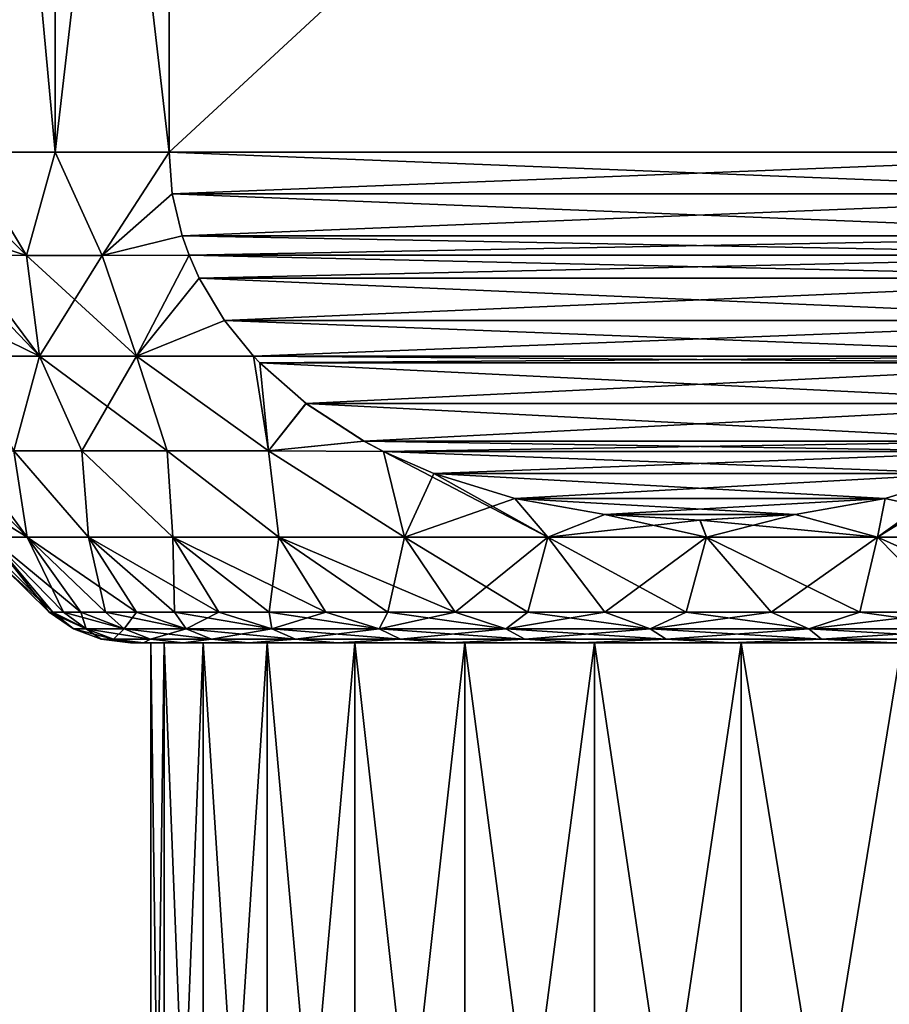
# Model space of a CAD drawing. Header units: metres. Extents: x -90 to 90, y -123 to 74.
# Tile 47 of 131: x -71.55 to -64.46, y 21.05 to 29.08. Entities that reach past the tile are written whole.
import ezdxf

# ---------------------------------------------------------------- set-up
doc = ezdxf.new("R2010")
doc.units = ezdxf.units.M
doc.layers.add('solid_11662012', color=7, linetype='CONTINUOUS')

msp = doc.modelspace()

# ---------------------------------------------------------------- linework, layer by layer
at = {"layer": 'solid_11662012'}
for points in [[(-71.258331, 28, 6.5), (-71.258331, 36, 6.5), (-72, 36, 5)], [(-72, 28, 5), (-71.258331, 28, 6.5), (-72, 36, 5)], [(-72, 28, -5), (-72, 36, -5), (-71.258331, 36, -6.5)], [(-72, 28, -5), (-71.258331, 36, -6.5), (-71.258331, 28, -6.5)], [(-70.330124, 28, 7.892305), (-70.330124, 36, 7.892305), (-71.258331, 36, 6.5)], [(-71.258331, 28, 6.5), (-70.330124, 28, 7.892305), (-71.258331, 36, 6.5)], [(-71.258331, 28, -6.5), (-71.258331, 36, -6.5), (-70.330124, 36, -7.892305)], [(-71.258331, 28, -6.5), (-70.330124, 36, -7.892305), (-70.330124, 28, -7.892305)], [(-70.330124, 28, 7.892305), (-61.669872, 36, 12.892304), (-70.330124, 36, 7.892305)], [(-61.669872, 28, 12.892304), (-61.669872, 36, 12.892304), (-70.330124, 28, 7.892305)], [(-61.669872, 28, -12.892304), (-70.330124, 36, -7.892305), (-61.669872, 36, -12.892304)], [(-70.330124, 28, -7.892305), (-70.330124, 36, -7.892305), (-61.669872, 28, -12.892304)], [(-71.491638, 27.158506, 5.923935), (-71.258331, 28, 6.5), (-72, 28, 5)], [(-72, 27.661566, 4.970107), (-71.491638, 27.158506, 5.923935), (-72, 28, 5)], [(-71.491638, 27.158506, -5.92393), (-72, 28, -5), (-71.258331, 28, -6.5)], [(-71.491638, 27.158506, -5.92393), (-72, 27.66193, -4.970171), (-72, 28, -5)], [(-71.491638, 27.158506, 5.923935), (-70.876053, 27.158506, 6.990151), (-71.258331, 28, 6.5)], [(-70.87606, 27.158506, -6.990146), (-71.491638, 27.158506, -5.92393), (-71.258331, 28, -6.5)], [(-70.876053, 27.158506, 6.990151), (-70.330124, 28, 7.892305), (-71.258331, 28, 6.5)], [(-70.87606, 27.158506, -6.990146), (-71.258331, 28, -6.5), (-70.330124, 28, -7.892305)], [(-70.303856, 27.659069, -7.907474), (-70.87606, 27.158506, -6.990146), (-70.330124, 28, -7.892305)], [(-70.876053, 27.158506, 6.990151), (-70.303856, 27.65909, 7.907472), (-70.330124, 28, 7.892305)], [(-61.669872, 28, 12.892304), (-70.330124, 28, 7.892305), (-70.303856, 27.65909, 7.907472)], [(-70.330124, 28, -7.892305), (-61.669872, 28, -12.892304), (-61.69614, 27.659098, -12.877139)], [(-70.303856, 27.659069, -7.907474), (-70.330124, 28, -7.892305), (-61.69614, 27.659098, -12.877139)], [(-61.696148, 27.659065, 12.877136), (-61.669872, 28, 12.892304), (-70.303856, 27.65909, 7.907472)], [(-71.491638, 27.158506, -5.92393), (-72, 27.321575, -4.878502), (-72, 27.66193, -4.970171)], [(-72, 27.661566, 4.970107), (-72, 27.32147, 4.878463), (-71.491638, 27.158506, 5.923935)], [(-70.303856, 27.659069, -7.907474), (-70.223442, 27.31695, -7.953898), (-70.87606, 27.158506, -6.990146)], [(-70.876053, 27.158506, 6.990151), (-70.223404, 27.316828, 7.953921), (-70.303856, 27.65909, 7.907472)], [(-70.303856, 27.659069, -7.907474), (-61.69614, 27.659098, -12.877139), (-61.776592, 27.316833, -12.830689)], [(-61.696148, 27.659065, 12.877136), (-70.303856, 27.65909, 7.907472), (-70.223404, 27.316828, 7.953921)], [(-70.303856, 27.659069, -7.907474), (-61.776592, 27.316833, -12.830689), (-70.223442, 27.31695, -7.953898)], [(-61.696148, 27.659065, 12.877136), (-70.223404, 27.316828, 7.953921), (-61.776558, 27.316944, 12.83071)], [(-71.491638, 27.158506, -5.92393), (-72, 27.159101, -4.811787), (-72, 27.321575, -4.878502)], [(-72, 27.32147, 4.878463), (-72, 27.159086, 4.811779), (-71.491638, 27.158506, 5.923935)], [(-70.223442, 27.31695, -7.953898), (-70.16713, 27.159103, -7.986412), (-70.87606, 27.158506, -6.990146)], [(-70.876053, 27.158506, 6.990151), (-70.167114, 27.159065, 7.98642), (-70.223404, 27.316828, 7.953921)], [(-70.223442, 27.31695, -7.953898), (-61.776592, 27.316833, -12.830689), (-61.832886, 27.159065, -12.798189)], [(-70.223442, 27.31695, -7.953898), (-61.832886, 27.159065, -12.798189), (-70.16713, 27.159103, -7.986412)], [(-61.776558, 27.316944, 12.83071), (-70.223404, 27.316828, 7.953921), (-70.167114, 27.159065, 7.98642)], [(-61.776558, 27.316944, 12.83071), (-70.167114, 27.159065, 7.98642), (-61.83287, 27.159101, 12.798198)], [(-71.386436, 26.337818, -5.660066), (-72, 27.159101, -4.811787), (-71.491638, 27.158506, -5.92393)], [(-71.386436, 26.337818, -5.660066), (-72, 26.979315, -4.719471), (-72, 27.159101, -4.811787)], [(-71.386414, 26.337818, 5.660108), (-71.491638, 27.158506, 5.923935), (-72, 27.159086, 4.811779)], [(-71.386414, 26.337818, 5.660108), (-72, 27.159086, 4.811779), (-72, 26.979347, 4.719491)], [(-70.594337, 26.337818, 7.031877), (-70.876053, 27.158506, 6.990151), (-71.491638, 27.158506, 5.923935)], [(-71.386414, 26.337818, 5.660108), (-70.594337, 26.337818, 7.031877), (-71.491638, 27.158506, 5.923935)], [(-71.386436, 26.337818, -5.660066), (-71.491638, 27.158506, -5.92393), (-70.87606, 27.158506, -6.990146)], [(-70.59436, 26.337818, -7.031835), (-71.386436, 26.337818, -5.660066), (-70.87606, 27.158506, -6.990146)], [(-70.59436, 26.337818, -7.031835), (-70.87606, 27.158506, -6.990146), (-70.16713, 27.159103, -7.986412)], [(-70.594337, 26.337818, 7.031877), (-70.167114, 27.159065, 7.98642), (-70.876053, 27.158506, 6.990151)], [(-70.59436, 26.337818, -7.031835), (-70.16713, 27.159103, -7.986412), (-70.083946, 26.972782, -8.034436)], [(-70.594337, 26.337818, 7.031877), (-70.083817, 26.972511, 8.034513), (-70.167114, 27.159065, 7.98642)], [(-70.16713, 27.159103, -7.986412), (-61.832886, 27.159065, -12.798189), (-61.916183, 26.972515, -12.750097)], [(-70.083946, 26.972782, -8.034436), (-70.16713, 27.159103, -7.986412), (-61.916183, 26.972515, -12.750097)], [(-61.83287, 27.159101, 12.798198), (-70.167114, 27.159065, 7.98642), (-70.083817, 26.972511, 8.034513)], [(-61.916058, 26.972775, 12.750171), (-61.83287, 27.159101, 12.798198), (-70.083817, 26.972511, 8.034513)], [(-72, 26.635815, 4.483718), (-71.386414, 26.337818, 5.660108), (-72, 26.979347, 4.719491)], [(-71.386436, 26.337818, -5.660066), (-72, 26.635529, -4.483488), (-72, 26.979315, -4.719471)], [(-69.87693, 26.627188, -8.153956), (-70.59436, 26.337818, -7.031835), (-70.083946, 26.972782, -8.034436)], [(-70.594337, 26.337818, 7.031877), (-69.876678, 26.626827, 8.154102), (-70.083817, 26.972511, 8.034513)], [(-69.87693, 26.627188, -8.153956), (-70.083946, 26.972782, -8.034436), (-61.916183, 26.972515, -12.750097)], [(-62.123074, 26.627176, 12.630649), (-61.916058, 26.972775, 12.750171), (-70.083817, 26.972511, 8.034513)], [(-62.123074, 26.627176, 12.630649), (-70.083817, 26.972511, 8.034513), (-69.876678, 26.626827, 8.154102)], [(-69.87693, 26.627188, -8.153956), (-61.916183, 26.972515, -12.750097), (-62.123322, 26.626829, -12.630507)], [(-72, 26.635815, 4.483718), (-72, 26.337978, 4.205747), (-71.386414, 26.337818, 5.660108)], [(-71.386436, 26.337818, -5.660066), (-72, 26.33799, -4.205757), (-72, 26.635529, -4.483488)], [(-69.87693, 26.627188, -8.153956), (-69.642281, 26.337971, -8.289433), (-70.59436, 26.337818, -7.031835)], [(-70.594337, 26.337818, 7.031877), (-69.642311, 26.338003, 8.289416), (-69.876678, 26.626827, 8.154102)], [(-69.87693, 26.627188, -8.153956), (-62.123322, 26.626829, -12.630507), (-62.357689, 26.338003, -12.495193)], [(-69.87693, 26.627188, -8.153956), (-62.357689, 26.338003, -12.495193), (-69.642281, 26.337971, -8.289433)], [(-62.123074, 26.627176, 12.630649), (-69.876678, 26.626827, 8.154102), (-69.642311, 26.338003, 8.289416)], [(-62.123074, 26.627176, 12.630649), (-69.642311, 26.338003, 8.289416), (-62.357719, 26.337971, 12.495176)], [(-71.386436, 26.337818, -5.660066), (-71.596733, 25.56493, -4.296257), (-72, 26.33799, -4.205757)], [(-72, 26.337978, 4.205747), (-71.596748, 25.56493, 4.296209), (-71.386414, 26.337818, 5.660108)], [(-71.386414, 26.337818, 5.660108), (-71.596748, 25.56493, 4.296209), (-71.041161, 25.56493, 5.570889)], [(-71.386436, 26.337818, -5.660066), (-71.04113, 25.56493, -5.570943), (-71.596733, 25.56493, -4.296257)], [(-70.59436, 26.337818, -7.031835), (-71.04113, 25.56493, -5.570943), (-71.386436, 26.337818, -5.660066)], [(-71.386414, 26.337818, 5.660108), (-71.041161, 25.56493, 5.570889), (-70.345985, 25.56493, 6.775143)], [(-71.386414, 26.337818, 5.660108), (-70.345985, 25.56493, 6.775143), (-70.594337, 26.337818, 7.031877)], [(-70.59436, 26.337818, -7.031835), (-70.345947, 25.56493, -6.7752), (-71.04113, 25.56493, -5.570943)], [(-69.642281, 26.337971, -8.289433), (-69.519966, 25.56493, -7.893804), (-70.59436, 26.337818, -7.031835)], [(-70.59436, 26.337818, -7.031835), (-69.519966, 25.56493, -7.893804), (-70.345947, 25.56493, -6.7752)], [(-70.594337, 26.337818, 7.031877), (-69.52002, 25.56493, 7.893745), (-69.642311, 26.338003, 8.289416)], [(-70.594337, 26.337818, 7.031877), (-70.345985, 25.56493, 6.775143), (-69.52002, 25.56493, 7.893745)], [(-69.590302, 26.283003, 8.319444), (-69.642311, 26.338003, 8.289416), (-69.52002, 25.56493, 7.893745)], [(-62.357719, 26.337971, 12.495176), (-69.642311, 26.338003, 8.289416), (-69.590302, 26.283003, 8.319444)], [(-69.642281, 26.337971, -8.289433), (-62.357689, 26.338003, -12.495193), (-62.409702, 26.283001, -12.465164)], [(-69.590775, 26.283485, -8.319172), (-69.519966, 25.56493, -7.893804), (-69.642281, 26.337971, -8.289433)], [(-69.590775, 26.283485, -8.319172), (-69.642281, 26.337971, -8.289433), (-62.409702, 26.283001, -12.465164)], [(-62.409241, 26.283474, 12.46543), (-62.357719, 26.337971, 12.495176), (-69.590302, 26.283003, 8.319444)], [(-69.213707, 25.950548, -8.536871), (-69.519966, 25.56493, -7.893804), (-69.590775, 26.283485, -8.319172)], [(-69.213707, 25.950548, -8.536871), (-69.590775, 26.283485, -8.319172), (-62.409702, 26.283001, -12.465164)], [(-62.786312, 25.950535, 12.247728), (-62.409241, 26.283474, 12.46543), (-69.590302, 26.283003, 8.319444)], [(-69.212944, 25.949972, 8.537312), (-69.590302, 26.283003, 8.319444), (-69.52002, 25.56493, 7.893745)], [(-62.786312, 25.950535, 12.247728), (-69.590302, 26.283003, 8.319444), (-69.212944, 25.949972, 8.537312)], [(-69.213707, 25.950548, -8.536871), (-62.409702, 26.283001, -12.465164), (-62.787064, 25.949966, -12.247293)], [(-68.73951, 25.643625, 8.810647), (-69.212944, 25.949972, 8.537312), (-69.52002, 25.56493, 7.893745)], [(-69.213707, 25.950548, -8.536871), (-68.740395, 25.644112, -8.81014), (-69.519966, 25.56493, -7.893804)], [(-69.213707, 25.950548, -8.536871), (-62.787064, 25.949966, -12.247293), (-68.740395, 25.644112, -8.81014)], [(-62.786312, 25.950535, 12.247728), (-69.212944, 25.949972, 8.537312), (-63.259624, 25.644102, 11.974461)], [(-63.259624, 25.644102, 11.974461), (-69.212944, 25.949972, 8.537312), (-68.73951, 25.643625, 8.810647)], [(-68.740395, 25.644112, -8.81014), (-62.787064, 25.949966, -12.247293), (-63.260502, 25.643618, -11.973956)], [(-68.73951, 25.643625, 8.810647), (-69.52002, 25.56493, 7.893745), (-68.581253, 25.560745, 8.902017)], [(-68.740395, 25.644112, -8.81014), (-68.5812, 25.560717, -8.902048), (-69.519966, 25.56493, -7.893804)], [(-68.740395, 25.644112, -8.81014), (-63.418743, 25.560745, -11.882594), (-68.5812, 25.560717, -8.902048)], [(-68.740395, 25.644112, -8.81014), (-63.260502, 25.643618, -11.973956), (-63.418743, 25.560745, -11.882594)], [(-63.259624, 25.644102, 11.974461), (-68.73951, 25.643625, 8.810647), (-68.581253, 25.560745, 8.902017)], [(-63.259624, 25.644102, 11.974461), (-68.581253, 25.560745, 8.902017), (-63.418797, 25.560717, 11.882563)], [(-71.596748, 25.56493, 4.296209), (-72, 25.560627, 2.980309), (-71.487495, 24.862066, 3.078066)], [(-71.487495, 24.862066, -3.078066), (-72, 25.560633, -2.980324), (-71.596733, 25.56493, -4.296257)], [(-71.487495, 24.862066, -3.078066), (-71.790993, 24.862066, -1.552313), (-72, 25.560633, -2.980324)], [(-72, 25.560627, 2.980309), (-72, 25.388775, 2.530899), (-71.487495, 24.862066, 3.078066)], [(-71.596748, 25.56493, 4.296209), (-71.487495, 24.862066, 3.078066), (-70.98745, 24.862066, 4.551152)], [(-71.041161, 25.56493, 5.570889), (-71.596748, 25.56493, 4.296209), (-70.98745, 24.862066, 4.551152)], [(-70.98745, 24.862066, -4.551152), (-71.596733, 25.56493, -4.296257), (-71.04113, 25.56493, -5.570943)], [(-70.98745, 24.862066, -4.551152), (-71.487495, 24.862066, -3.078066), (-71.596733, 25.56493, -4.296257)], [(-71.041161, 25.56493, 5.570889), (-70.98745, 24.862066, 4.551152), (-70.299408, 24.862066, 5.946367)], [(-70.345985, 25.56493, 6.775143), (-71.041161, 25.56493, 5.570889), (-70.299408, 24.862066, 5.946367)], [(-70.299408, 24.862066, -5.946367), (-71.04113, 25.56493, -5.570943), (-70.345947, 25.56493, -6.7752)], [(-70.299408, 24.862066, -5.946367), (-70.98745, 24.862066, -4.551152), (-71.04113, 25.56493, -5.570943)], [(-70.345985, 25.56493, 6.775143), (-70.299408, 24.862066, 5.946367), (-69.435143, 24.862066, 7.239837)], [(-69.52002, 25.56493, 7.893745), (-70.345985, 25.56493, 6.775143), (-69.435143, 24.862066, 7.239837)], [(-69.435143, 24.862066, -7.239837), (-70.345947, 25.56493, -6.7752), (-69.519966, 25.56493, -7.893804)], [(-69.435143, 24.862066, -7.239837), (-70.299408, 24.862066, -5.946367), (-70.345947, 25.56493, -6.7752)], [(-69.52002, 25.56493, 7.893745), (-69.435143, 24.862066, 7.239837), (-68.409431, 24.862066, 8.409432)], [(-68.581253, 25.560745, 8.902017), (-69.52002, 25.56493, 7.893745), (-68.409431, 24.862066, 8.409432)], [(-68.409431, 24.862066, -8.409432), (-69.519966, 25.56493, -7.893804), (-68.5812, 25.560717, -8.902048)], [(-68.409431, 24.862066, -8.409432), (-69.435143, 24.862066, -7.239837), (-69.519966, 25.56493, -7.893804)], [(-68.581253, 25.560745, 8.902017), (-68.409431, 24.862066, 8.409432), (-67.239838, 24.862066, 9.43514)], [(-68.170105, 25.380386, 9.139394), (-68.581253, 25.560745, 8.902017), (-67.239838, 24.862066, 9.43514)], [(-63.418797, 25.560717, 11.882563), (-68.581253, 25.560745, 8.902017), (-68.170105, 25.380386, 9.139394)], [(-68.5812, 25.560717, -8.902048), (-63.418743, 25.560745, -11.882594), (-63.829906, 25.380383, -11.645209)], [(-68.5812, 25.560717, -8.902048), (-63.829906, 25.380383, -11.645209), (-68.170952, 25.380713, -9.138905)], [(-68.409431, 24.862066, -8.409432), (-68.5812, 25.560717, -8.902048), (-68.170952, 25.380713, -9.138905)], [(-63.418797, 25.560717, 11.882563), (-68.170105, 25.380386, 9.139394), (-63.829067, 25.380705, 11.645694)], [(-64.551155, 24.862066, -10.987453), (-63.829906, 25.380383, -11.645209), (-63.418743, 25.560745, -11.882594)], [(-63.078064, 24.862066, -11.487498), (-64.551155, 24.862066, -10.987453), (-63.418743, 25.560745, -11.882594)], [(-72, 25.388775, 2.530899), (-72, 25.180328, 1.765009), (-71.487495, 24.862066, 3.078066)], [(-68.409431, 24.862066, -8.409432), (-68.170952, 25.380713, -9.138905), (-67.510857, 25.17601, -9.52001)], [(-68.170952, 25.380713, -9.138905), (-63.829906, 25.380383, -11.645209), (-67.510857, 25.17601, -9.52001)], [(-63.829067, 25.380705, 11.645694), (-68.170105, 25.380386, 9.139394), (-64.489166, 25.176004, 11.264586)], [(-67.510002, 25.1758, 9.520503), (-68.170105, 25.380386, 9.139394), (-67.239838, 24.862066, 9.43514)], [(-64.489166, 25.176004, 11.264586), (-68.170105, 25.380386, 9.139394), (-67.510002, 25.1758, 9.520503)], [(-67.510857, 25.17601, -9.52001), (-63.829906, 25.380383, -11.645209), (-64.490013, 25.175797, -11.264097)], [(-64.551155, 24.862066, -10.987453), (-64.490013, 25.175797, -11.264097), (-63.829906, 25.380383, -11.645209)], [(-63.829067, 25.380705, 11.645694), (-64.489166, 25.176004, 11.264586), (-63.078064, 24.862066, 11.487498)], [(-72, 25.180328, 1.765009), (-71.790993, 24.862066, 1.552313), (-71.487495, 24.862066, 3.078066)], [(-67.239838, 24.862066, -9.43514), (-68.409431, 24.862066, -8.409432), (-67.510857, 25.17601, -9.52001)], [(-67.510857, 25.17601, -9.52001), (-64.490013, 25.175797, -11.264097), (-66.776825, 25.04516, -9.943805)], [(-67.239838, 24.862066, -9.43514), (-67.510857, 25.17601, -9.52001), (-66.776825, 25.04516, -9.943805)], [(-64.489166, 25.176004, 11.264586), (-67.510002, 25.1758, 9.520503), (-65.223198, 25.045156, 10.84079)], [(-66.776016, 25.045065, 9.944271), (-67.510002, 25.1758, 9.520503), (-67.239838, 24.862066, 9.43514)], [(-65.223198, 25.045156, 10.84079), (-67.510002, 25.1758, 9.520503), (-66.776016, 25.045065, 9.944271)], [(-66.776825, 25.04516, -9.943805), (-64.490013, 25.175797, -11.264097), (-65.224007, 25.045063, -10.840324)], [(-64.551155, 24.862066, -10.987453), (-65.224007, 25.045063, -10.840324), (-64.490013, 25.175797, -11.264097)], [(-64.489166, 25.176004, 11.264586), (-65.223198, 25.045156, 10.84079), (-64.551155, 24.862066, 10.987453)], [(-64.489166, 25.176004, 11.264586), (-64.551155, 24.862066, 10.987453), (-63.078064, 24.862066, 11.487498)], [(-67.239838, 24.862066, -9.43514), (-66.776825, 25.04516, -9.943805), (-66.000488, 25, -10.392025)], [(-66.776016, 25.045065, 9.944271), (-67.239838, 24.862066, 9.43514), (-65.946365, 24.862066, 10.299409)], [(-65.946365, 24.862066, -10.299409), (-67.239838, 24.862066, -9.43514), (-66.000488, 25, -10.392025)], [(-66.776825, 25.04516, -9.943805), (-65.224007, 25.045063, -10.840324), (-66.000488, 25, -10.392025)], [(-65.223198, 25.045156, 10.84079), (-66.776016, 25.045065, 9.944271), (-65.999542, 25, 10.39257)], [(-65.999542, 25, 10.39257), (-66.776016, 25.045065, 9.944271), (-65.946365, 24.862066, 10.299409)], [(-65.946365, 24.862066, -10.299409), (-66.000488, 25, -10.392025), (-65.224007, 25.045063, -10.840324)], [(-65.223198, 25.045156, 10.84079), (-65.999542, 25, 10.39257), (-64.551155, 24.862066, 10.987453)], [(-65.999542, 25, 10.39257), (-65.946365, 24.862066, 10.299409), (-64.551155, 24.862066, 10.987453)], [(-64.551155, 24.862066, -10.987453), (-65.946365, 24.862066, -10.299409), (-65.224007, 25.045063, -10.840324)], [(-71.278381, 24.25, 0.80664), (-71.790993, 24.862066, 1.552313), (-71.892731, 24.862066)], [(-71.672791, 24.607269), (-71.278381, 24.25, 0.80664), (-71.892731, 24.862066)], [(-71.048782, 24.25, 2.403512), (-71.487495, 24.862066, 3.078066), (-71.790993, 24.862066, 1.552313)], [(-71.192101, 24.25, 1.609175), (-71.048782, 24.25, 2.403512), (-71.790993, 24.862066, 1.552313)], [(-71.278381, 24.25, 0.80664), (-71.192101, 24.25, 1.609175), (-71.790993, 24.862066, 1.552313)], [(-71.790993, 24.862066, -1.552313), (-71.30719, 24.25), (-71.672791, 24.607269)], [(-71.278381, 24.25, -0.806637), (-71.30719, 24.25), (-71.790993, 24.862066, -1.552313)], [(-71.192101, 24.25, -1.609173), (-71.790993, 24.862066, -1.552313), (-71.487495, 24.862066, -3.078066)], [(-71.192101, 24.25, -1.609173), (-71.278381, 24.25, -0.806637), (-71.790993, 24.862066, -1.552313)], [(-70.594269, 24.25, 3.951453), (-70.98745, 24.862066, 4.551152), (-71.487495, 24.862066, 3.078066)], [(-70.849167, 24.25, 3.1856), (-70.594269, 24.25, 3.951453), (-71.487495, 24.862066, 3.078066)], [(-71.048782, 24.25, 2.403512), (-70.849167, 24.25, 3.1856), (-71.487495, 24.862066, 3.078066)], [(-70.849167, 24.25, -3.185598), (-71.487495, 24.862066, -3.078066), (-70.98745, 24.862066, -4.551152)], [(-71.048782, 24.25, -2.40351), (-71.192101, 24.25, -1.609173), (-71.487495, 24.862066, -3.078066)], [(-70.849167, 24.25, -3.185598), (-71.048782, 24.25, -2.40351), (-71.487495, 24.862066, -3.078066)], [(-69.924088, 24.25, 5.418955), (-70.299408, 24.862066, 5.946367), (-70.98745, 24.862066, 4.551152)], [(-70.285385, 24.25, 4.697172), (-69.924088, 24.25, 5.418955), (-70.98745, 24.862066, 4.551152)], [(-70.594269, 24.25, 3.951453), (-70.285385, 24.25, 4.697172), (-70.98745, 24.862066, 4.551152)], [(-70.285385, 24.25, -4.69717), (-70.98745, 24.862066, -4.551152), (-70.299408, 24.862066, -5.946367)], [(-70.594269, 24.25, -3.951452), (-70.849167, 24.25, -3.185598), (-70.98745, 24.862066, -4.551152)], [(-70.285385, 24.25, -4.69717), (-70.594269, 24.25, -3.951452), (-70.98745, 24.862066, -4.551152)], [(-69.051872, 24.25, 6.776145), (-69.435143, 24.862066, 7.239837), (-70.299408, 24.862066, 5.946367)], [(-69.512215, 24.25, 6.113125), (-69.051872, 24.25, 6.776145), (-70.299408, 24.862066, 5.946367)], [(-69.924088, 24.25, 5.418955), (-69.512215, 24.25, 6.113125), (-70.299408, 24.862066, 5.946367)], [(-69.512215, 24.25, -6.113124), (-70.299408, 24.862066, -5.946367), (-69.435143, 24.862066, -7.239837)], [(-69.924088, 24.25, -5.418953), (-70.285385, 24.25, -4.69717), (-70.299408, 24.862066, -5.946367)], [(-69.512215, 24.25, -6.113124), (-69.924088, 24.25, -5.418953), (-70.299408, 24.862066, -5.946367)], [(-69.051872, 24.25, -6.776145), (-69.512215, 24.25, -6.113124), (-69.435143, 24.862066, -7.239837)], [(-67.995384, 24.25, 7.995397), (-68.409431, 24.862066, 8.409432), (-69.435143, 24.862066, 7.239837)], [(-68.545403, 24.25, 7.404637), (-67.995384, 24.25, 7.995397), (-69.435143, 24.862066, 7.239837)], [(-69.051872, 24.25, 6.776145), (-68.545403, 24.25, 7.404637), (-69.435143, 24.862066, 7.239837)], [(-68.545403, 24.25, -7.404637), (-69.435143, 24.862066, -7.239837), (-68.409431, 24.862066, -8.409432)], [(-68.545403, 24.25, -7.404637), (-69.051872, 24.25, -6.776145), (-69.435143, 24.862066, -7.239837)], [(-67.995384, 24.25, -7.995396), (-68.545403, 24.25, -7.404637), (-68.409431, 24.862066, -8.409432)], [(-67.404625, 24.25, 8.545411), (-67.239838, 24.862066, 9.43514), (-68.409431, 24.862066, 8.409432)], [(-67.995384, 24.25, 7.995397), (-67.404625, 24.25, 8.545411), (-68.409431, 24.862066, 8.409432)], [(-67.995384, 24.25, -7.995396), (-68.409431, 24.862066, -8.409432), (-67.239838, 24.862066, -9.43514)], [(-67.404625, 24.25, -8.54541), (-67.995384, 24.25, -7.995396), (-67.239838, 24.862066, -9.43514)], [(-67.404625, 24.25, 8.545411), (-66.776138, 24.25, 9.051877), (-67.239838, 24.862066, 9.43514)], [(-66.776138, 24.25, -9.051877), (-67.404625, 24.25, -8.54541), (-67.239838, 24.862066, -9.43514)], [(-66.113121, 24.25, 9.512218), (-65.946365, 24.862066, 10.299409), (-67.239838, 24.862066, 9.43514)], [(-66.776138, 24.25, 9.051877), (-66.113121, 24.25, 9.512218), (-67.239838, 24.862066, 9.43514)], [(-66.776138, 24.25, -9.051877), (-67.239838, 24.862066, -9.43514), (-65.946365, 24.862066, -10.299409)], [(-66.113121, 24.25, -9.512217), (-66.776138, 24.25, -9.051877), (-65.946365, 24.862066, -10.299409)], [(-66.113121, 24.25, 9.512218), (-65.418953, 24.25, 9.924085), (-65.946365, 24.862066, 10.299409)], [(-65.418953, 24.25, -9.924085), (-66.113121, 24.25, -9.512217), (-65.946365, 24.862066, -10.299409)], [(-64.697174, 24.25, 10.285382), (-64.551155, 24.862066, 10.987453), (-65.946365, 24.862066, 10.299409)], [(-65.418953, 24.25, 9.924085), (-64.697174, 24.25, 10.285382), (-65.946365, 24.862066, 10.299409)], [(-65.418953, 24.25, -9.924085), (-65.946365, 24.862066, -10.299409), (-64.551155, 24.862066, -10.987453)], [(-64.697174, 24.25, -10.285382), (-65.418953, 24.25, -9.924085), (-64.551155, 24.862066, -10.987453)], [(-64.697174, 24.25, 10.285382), (-63.951454, 24.25, 10.594269), (-64.551155, 24.862066, 10.987453)], [(-63.951454, 24.25, -10.594269), (-64.697174, 24.25, -10.285382), (-64.551155, 24.862066, -10.987453)], [(-63.1856, 24.25, 10.84917), (-63.078064, 24.862066, 11.487498), (-64.551155, 24.862066, 10.987453)], [(-63.951454, 24.25, 10.594269), (-63.1856, 24.25, 10.84917), (-64.551155, 24.862066, 10.987453)], [(-63.951454, 24.25, -10.594269), (-64.551155, 24.862066, -10.987453), (-63.078064, 24.862066, -11.487498)], [(-71.672791, 24.607269), (-71.30719, 24.25), (-71.278381, 24.25, 0.80664)], [(-71.00589, 24.11396, 1.512724), (-71.278381, 24.25, 0.80664), (-71.30719, 24.25)], [(-71.10936, 24.11396), (-71.30719, 24.25), (-71.278381, 24.25, -0.806637)], [(-71.00589, 24.11396, 1.512724), (-71.30719, 24.25), (-71.10936, 24.11396)], [(-71.00589, 24.11396, 1.512724), (-71.192101, 24.25, 1.609175), (-71.278381, 24.25, 0.80664)], [(-71.00589, 24.11396, -1.512724), (-71.278381, 24.25, -0.806637), (-71.192101, 24.25, -1.609173)], [(-71.00589, 24.11396, -1.512724), (-71.10936, 24.11396), (-71.278381, 24.25, -0.806637)], [(-70.697395, 24.11396, 2.997269), (-71.048782, 24.25, 2.403512), (-71.192101, 24.25, 1.609175)], [(-70.697395, 24.11396, 2.997269), (-71.192101, 24.25, 1.609175), (-71.00589, 24.11396, 1.512724)], [(-71.00589, 24.11396, -1.512724), (-71.192101, 24.25, -1.609173), (-71.048782, 24.25, -2.40351)], [(-70.697395, 24.11396, 2.997269), (-70.849167, 24.25, 3.1856), (-71.048782, 24.25, 2.403512)], [(-70.697395, 24.11396, -2.997269), (-71.048782, 24.25, -2.40351), (-70.849167, 24.25, -3.185598)], [(-71.00589, 24.11396, -1.512724), (-71.048782, 24.25, -2.40351), (-70.697395, 24.11396, -2.997269)], [(-70.189629, 24.11396, 4.425981), (-70.594269, 24.25, 3.951453), (-70.849167, 24.25, 3.1856)], [(-70.189629, 24.11396, 4.425981), (-70.849167, 24.25, 3.1856), (-70.697395, 24.11396, 2.997269)], [(-70.697395, 24.11396, -2.997269), (-70.849167, 24.25, -3.185598), (-70.594269, 24.25, -3.951452)], [(-70.697395, 24.11396, -2.997269), (-70.594269, 24.25, -3.951452), (-70.189629, 24.11396, -4.425981)], [(-70.189629, 24.11396, 4.425981), (-70.285385, 24.25, 4.697172), (-70.594269, 24.25, 3.951453)], [(-70.189629, 24.11396, -4.425981), (-70.594269, 24.25, -3.951452), (-70.285385, 24.25, -4.69717)], [(-69.49205, 24.11396, 5.772245), (-69.924088, 24.25, 5.418955), (-70.285385, 24.25, 4.697172)], [(-69.49205, 24.11396, 5.772245), (-70.285385, 24.25, 4.697172), (-70.189629, 24.11396, 4.425981)], [(-70.189629, 24.11396, -4.425981), (-70.285385, 24.25, -4.69717), (-69.924088, 24.25, -5.418953)], [(-70.189629, 24.11396, -4.425981), (-69.924088, 24.25, -5.418953), (-69.49205, 24.11396, -5.772245)], [(-69.49205, 24.11396, 5.772245), (-69.512215, 24.25, 6.113125), (-69.924088, 24.25, 5.418955)], [(-69.49205, 24.11396, -5.772245), (-69.924088, 24.25, -5.418953), (-69.512215, 24.25, -6.113124)], [(-68.617653, 24.11396, 7.010983), (-69.051872, 24.25, 6.776145), (-69.512215, 24.25, 6.113125)], [(-68.617653, 24.11396, 7.010983), (-69.512215, 24.25, 6.113125), (-69.49205, 24.11396, 5.772245)], [(-69.49205, 24.11396, -5.772245), (-69.512215, 24.25, -6.113124), (-69.051872, 24.25, -6.776145)], [(-69.49205, 24.11396, -5.772245), (-69.051872, 24.25, -6.776145), (-68.617653, 24.11396, -7.010983)], [(-68.617653, 24.11396, 7.010983), (-68.545403, 24.25, 7.404637), (-69.051872, 24.25, 6.776145)], [(-68.617653, 24.11396, -7.010983), (-69.051872, 24.25, -6.776145), (-68.545403, 24.25, -7.404637)], [(-67.582726, 24.11396, 8.11912), (-68.545403, 24.25, 7.404637), (-68.617653, 24.11396, 7.010983)], [(-68.617653, 24.11396, -7.010983), (-68.545403, 24.25, -7.404637), (-67.995384, 24.25, -7.995396)], [(-68.617653, 24.11396, -7.010983), (-67.995384, 24.25, -7.995396), (-67.582726, 24.11396, -8.11912)], [(-67.582726, 24.11396, 8.11912), (-67.995384, 24.25, 7.995397), (-68.545403, 24.25, 7.404637)], [(-67.582726, 24.11396, 8.11912), (-67.404625, 24.25, 8.545411), (-67.995384, 24.25, 7.995397)], [(-67.582726, 24.11396, -8.11912), (-67.995384, 24.25, -7.995396), (-67.404625, 24.25, -8.54541)], [(-66.406548, 24.11396, 9.076013), (-67.404625, 24.25, 8.545411), (-67.582726, 24.11396, 8.11912)], [(-67.582726, 24.11396, -8.11912), (-67.404625, 24.25, -8.54541), (-66.776138, 24.25, -9.051877)], [(-67.582726, 24.11396, -8.11912), (-66.776138, 24.25, -9.051877), (-66.406548, 24.11396, -9.076013)], [(-66.406548, 24.11396, 9.076013), (-66.776138, 24.25, 9.051877), (-67.404625, 24.25, 8.545411)], [(-66.406548, 24.11396, 9.076013), (-66.113121, 24.25, 9.512218), (-66.776138, 24.25, 9.051877)], [(-66.406548, 24.11396, -9.076013), (-66.776138, 24.25, -9.051877), (-66.113121, 24.25, -9.512217)], [(-65.111031, 24.11396, 9.863836), (-66.113121, 24.25, 9.512218), (-66.406548, 24.11396, 9.076013)], [(-66.406548, 24.11396, -9.076013), (-66.113121, 24.25, -9.512217), (-65.418953, 24.25, -9.924085)], [(-66.406548, 24.11396, -9.076013), (-65.418953, 24.25, -9.924085), (-65.111031, 24.11396, -9.863836)], [(-65.111031, 24.11396, 9.863836), (-65.418953, 24.25, 9.924085), (-66.113121, 24.25, 9.512218)], [(-65.111031, 24.11396, 9.863836), (-64.697174, 24.25, 10.285382), (-65.418953, 24.25, 9.924085)], [(-65.111031, 24.11396, -9.863836), (-65.418953, 24.25, -9.924085), (-64.697174, 24.25, -10.285382)], [(-63.720299, 24.11396, 10.467916), (-64.697174, 24.25, 10.285382), (-65.111031, 24.11396, 9.863836)], [(-65.111031, 24.11396, -9.863836), (-64.697174, 24.25, -10.285382), (-63.951454, 24.25, -10.594269)], [(-65.111031, 24.11396, -9.863836), (-63.951454, 24.25, -10.594269), (-63.720299, 24.11396, -10.467916)], [(-63.720299, 24.11396, 10.467916), (-63.951454, 24.25, 10.594269), (-64.697174, 24.25, 10.285382)], [(-71.10936, 24.11396), (-70.884338, 24.028879), (-70.782959, 24.028879, 1.482084)], [(-71.00589, 24.11396, -1.512724), (-70.884338, 24.028879), (-71.10936, 24.11396)], [(-71.00589, 24.11396, 1.512724), (-71.10936, 24.11396), (-70.782959, 24.028879, 1.482084)], [(-71.00589, 24.11396, -1.512724), (-70.782959, 24.028879, -1.482084), (-70.884338, 24.028879)], [(-71.00589, 24.11396, 1.512724), (-70.782959, 24.028879, 1.482084), (-70.480721, 24.028879, 2.936559)], [(-70.697395, 24.11396, 2.997269), (-71.00589, 24.11396, 1.512724), (-70.480721, 24.028879, 2.936559)], [(-71.00589, 24.11396, -1.512724), (-70.697395, 24.11396, -2.997269), (-70.782959, 24.028879, -1.482084)], [(-70.697395, 24.11396, -2.997269), (-70.480721, 24.028879, -2.936559), (-70.782959, 24.028879, -1.482084)], [(-70.697395, 24.11396, 2.997269), (-70.480721, 24.028879, 2.936559), (-69.983238, 24.028879, 4.336333)], [(-70.189629, 24.11396, 4.425981), (-70.697395, 24.11396, 2.997269), (-69.983238, 24.028879, 4.336333)], [(-70.697395, 24.11396, -2.997269), (-70.189629, 24.11396, -4.425981), (-70.480721, 24.028879, -2.936559)], [(-70.189629, 24.11396, -4.425981), (-69.983238, 24.028879, -4.336333), (-70.480721, 24.028879, -2.936559)], [(-70.189629, 24.11396, 4.425981), (-69.983238, 24.028879, 4.336333), (-69.299789, 24.028879, 5.655328)], [(-69.49205, 24.11396, 5.772245), (-70.189629, 24.11396, 4.425981), (-69.299789, 24.028879, 5.655328)], [(-70.189629, 24.11396, -4.425981), (-69.49205, 24.11396, -5.772245), (-69.983238, 24.028879, -4.336333)], [(-69.49205, 24.11396, -5.772245), (-69.299789, 24.028879, -5.655328), (-69.983238, 24.028879, -4.336333)], [(-69.49205, 24.11396, 5.772245), (-69.299789, 24.028879, 5.655328), (-68.443108, 24.028879, 6.868975)], [(-68.617653, 24.11396, 7.010983), (-69.49205, 24.11396, 5.772245), (-68.443108, 24.028879, 6.868975)], [(-69.49205, 24.11396, -5.772245), (-68.617653, 24.11396, -7.010983), (-69.299789, 24.028879, -5.655328)], [(-68.617653, 24.11396, -7.010983), (-68.443108, 24.028879, -6.868975), (-69.299789, 24.028879, -5.655328)], [(-68.617653, 24.11396, 7.010983), (-68.443108, 24.028879, 6.868975), (-67.429138, 24.028879, 7.954667)], [(-67.582726, 24.11396, 8.11912), (-68.617653, 24.11396, 7.010983), (-67.429138, 24.028879, 7.954667)], [(-68.617653, 24.11396, -7.010983), (-67.582726, 24.11396, -8.11912), (-68.443108, 24.028879, -6.868975)], [(-67.582726, 24.11396, -8.11912), (-67.429138, 24.028879, -7.954667), (-68.443108, 24.028879, -6.868975)], [(-67.582726, 24.11396, 8.11912), (-67.429138, 24.028879, 7.954667), (-66.276787, 24.028879, 8.892178)], [(-66.406548, 24.11396, 9.076013), (-67.582726, 24.11396, 8.11912), (-66.276787, 24.028879, 8.892178)], [(-67.582726, 24.11396, -8.11912), (-66.406548, 24.11396, -9.076013), (-67.429138, 24.028879, -7.954667)], [(-66.406548, 24.11396, -9.076013), (-66.276787, 24.028879, -8.892178), (-67.429138, 24.028879, -7.954667)], [(-66.406548, 24.11396, 9.076013), (-66.276787, 24.028879, 8.892178), (-65.007507, 24.028879, 9.664043)], [(-65.111031, 24.11396, 9.863836), (-66.406548, 24.11396, 9.076013), (-65.007507, 24.028879, 9.664043)], [(-66.406548, 24.11396, -9.076013), (-65.111031, 24.11396, -9.863836), (-66.276787, 24.028879, -8.892178)], [(-65.111031, 24.11396, -9.863836), (-65.007507, 24.028879, -9.664043), (-66.276787, 24.028879, -8.892178)], [(-65.111031, 24.11396, 9.863836), (-65.007507, 24.028879, 9.664043), (-63.644943, 24.028879, 10.255887)], [(-63.720299, 24.11396, 10.467916), (-65.111031, 24.11396, 9.863836), (-63.644943, 24.028879, 10.255887)], [(-65.111031, 24.11396, -9.863836), (-63.720299, 24.11396, -10.467916), (-65.007507, 24.028879, -9.664043)], [(-63.720299, 24.11396, -10.467916), (-63.644943, 24.028879, -10.255887), (-65.007507, 24.028879, -9.664043)], [(-70.884338, 24.028879), (-70.645752, 24), (-70.537399, 24, 1.514985)], [(-70.782959, 24.028879, -1.482084), (-70.645752, 24), (-70.884338, 24.028879)], [(-70.782959, 24.028879, 1.482084), (-70.884338, 24.028879), (-70.537399, 24, 1.514985)], [(-70.782959, 24.028879, -1.482084), (-70.537399, 24, -1.514959), (-70.645752, 24)], [(-70.480721, 24.028879, 2.936559), (-70.782959, 24.028879, 1.482084), (-70.537399, 24, 1.514985)], [(-70.782959, 24.028879, -1.482084), (-70.480721, 24.028879, -2.936559), (-70.537399, 24, -1.514959)], [(-70.480721, 24.028879, 2.936559), (-70.537399, 24, 1.514985), (-70.214355, 24, 2.999815)], [(-70.480721, 24.028879, -2.936559), (-70.214363, 24, -2.999788), (-70.537399, 24, -1.514959)], [(-69.983238, 24.028879, 4.336333), (-70.480721, 24.028879, 2.936559), (-70.214355, 24, 2.999815)], [(-70.480721, 24.028879, -2.936559), (-69.983238, 24.028879, -4.336333), (-70.214363, 24, -2.999788)], [(-69.983238, 24.028879, -4.336333), (-69.683281, 24, -4.42335), (-70.214363, 24, -2.999788)], [(-69.983238, 24.028879, 4.336333), (-70.214355, 24, 2.999815), (-69.683266, 24, 4.42338)], [(-69.299789, 24.028879, 5.655328), (-69.983238, 24.028879, 4.336333), (-69.683266, 24, 4.42338)], [(-69.983238, 24.028879, -4.336333), (-69.299789, 24.028879, -5.655328), (-69.683281, 24, -4.42335)], [(-69.299789, 24.028879, -5.655328), (-68.955193, 24, -5.756435), (-69.683281, 24, -4.42335)], [(-69.299789, 24.028879, 5.655328), (-69.683266, 24, 4.42338), (-68.95517, 24, 5.756466)], [(-68.443108, 24.028879, 6.868975), (-69.299789, 24.028879, 5.655328), (-68.95517, 24, 5.756466)], [(-69.299789, 24.028879, -5.655328), (-68.443108, 24.028879, -6.868975), (-68.955193, 24, -5.756435)], [(-68.443108, 24.028879, -6.868975), (-68.044868, 24, -6.972238), (-68.955193, 24, -5.756435)], [(-68.443108, 24.028879, 6.868975), (-68.95517, 24, 5.756466), (-68.044846, 24, 6.972267)], [(-67.429138, 24.028879, 7.954667), (-68.443108, 24.028879, 6.868975), (-68.044846, 24, 6.972267)], [(-68.443108, 24.028879, -6.868975), (-67.429138, 24.028879, -7.954667), (-68.044868, 24, -6.972238)], [(-67.429138, 24.028879, -7.954667), (-66.970886, 24, -8.046034), (-68.044868, 24, -6.972238)], [(-67.429138, 24.028879, 7.954667), (-68.044846, 24, 6.972267), (-66.970863, 24, 8.04606)], [(-66.276787, 24.028879, 8.892178), (-67.429138, 24.028879, 7.954667), (-66.970863, 24, 8.04606)], [(-67.429138, 24.028879, -7.954667), (-66.276787, 24.028879, -8.892178), (-66.970886, 24, -8.046034)], [(-66.276787, 24.028879, -8.892178), (-65.755043, 24, -8.956087), (-66.970886, 24, -8.046034)], [(-66.276787, 24.028879, 8.892178), (-66.970863, 24, 8.04606), (-65.755013, 24, 8.956107)], [(-65.007507, 24.028879, 9.664043), (-66.276787, 24.028879, 8.892178), (-65.755013, 24, 8.956107)], [(-66.276787, 24.028879, -8.892178), (-65.007507, 24.028879, -9.664043), (-65.755043, 24, -8.956087)], [(-65.007507, 24.028879, -9.664043), (-64.421967, 24, -9.683915), (-65.755043, 24, -8.956087)], [(-65.007507, 24.028879, 9.664043), (-65.755013, 24, 8.956107), (-64.421928, 24, 9.683931)], [(-63.644943, 24.028879, 10.255887), (-65.007507, 24.028879, 9.664043), (-64.421928, 24, 9.683931)], [(-65.007507, 24.028879, -9.664043), (-63.644943, 24.028879, -10.255887), (-64.421967, 24, -9.683915)], [(-70.645752, 24), (-70.477501, 24), (-70.370857, 24, 1.491084)], [(-70.537399, 24, -1.514959), (-70.477501, 24), (-70.645752, 24)], [(-70.537399, 24, 1.514985), (-70.645752, 24), (-70.370857, 24, 1.491084)], [(-70.537399, 24, -1.514959), (-70.053078, 24, -2.951874), (-70.370857, 24, -1.491084)], [(-70.537399, 24, -1.514959), (-70.214363, 24, -2.999788), (-70.053078, 24, -2.951874)], [(-70.537399, 24, -1.514959), (-70.370857, 24, -1.491084), (-70.477501, 24)], [(-70.537399, 24, 1.514985), (-70.370857, 24, 1.491084), (-70.053078, 24, 2.951874)], [(-70.214355, 24, 2.999815), (-70.537399, 24, 1.514985), (-70.053078, 24, 2.951874)], [(-70.477501, 15.961881, 0), (-70.477501, 24), (-70.370857, 24, -1.491084)], [(-70.370857, 15.961881, -1.491104), (-70.477501, 15.961881, 0), (-70.370857, 24, -1.491084)], [(-70.370857, 15.961881, 1.491104), (-70.370857, 24, 1.491084), (-70.477501, 24)], [(-70.477501, 15.961881, 0), (-70.370857, 15.961881, 1.491104), (-70.477501, 24)], [(-70.370857, 15.961881, -1.491104), (-70.370857, 24, -1.491084), (-70.053078, 24, -2.951874)], [(-70.053085, 15.961881, -2.951853), (-70.370857, 15.961881, -1.491104), (-70.053078, 24, -2.951874)], [(-70.053085, 15.961881, 2.951853), (-70.053078, 24, 2.951874), (-70.370857, 24, 1.491084)], [(-70.370857, 15.961881, 1.491104), (-70.053085, 15.961881, 2.951853), (-70.370857, 24, 1.491084)], [(-70.214363, 24, -2.999788), (-69.530678, 24, -4.352486), (-70.053078, 24, -2.951874)], [(-70.214363, 24, -2.999788), (-69.683281, 24, -4.42335), (-69.530678, 24, -4.352486)], [(-70.214355, 24, 2.999815), (-70.053078, 24, 2.951874), (-69.530678, 24, 4.352486)], [(-69.683266, 24, 4.42338), (-70.214355, 24, 2.999815), (-69.530678, 24, 4.352486)], [(-70.053085, 15.961881, -2.951853), (-70.053078, 24, -2.951874), (-69.530678, 24, -4.352486)], [(-69.53067, 15.961881, -4.352511), (-70.053085, 15.961881, -2.951853), (-69.530678, 24, -4.352486)], [(-70.053085, 15.961881, 2.951853), (-69.53067, 15.961881, 4.352511), (-70.053078, 24, 2.951874)], [(-69.53067, 15.961881, 4.352511), (-69.530678, 24, 4.352486), (-70.053078, 24, 2.951874)], [(-69.683281, 24, -4.42335), (-68.814217, 24, -5.664585), (-69.530678, 24, -4.352486)], [(-69.683281, 24, -4.42335), (-68.955193, 24, -5.756435), (-68.814217, 24, -5.664585)], [(-69.683266, 24, 4.42338), (-69.530678, 24, 4.352486), (-68.814217, 24, 5.664585)], [(-68.95517, 24, 5.756466), (-69.683266, 24, 4.42338), (-68.814217, 24, 5.664585)], [(-69.53067, 15.961881, -4.352511), (-69.530678, 24, -4.352486), (-68.814217, 24, -5.664585)], [(-68.814232, 15.961881, 5.664565), (-68.814217, 24, 5.664585), (-69.530678, 24, 4.352486)], [(-69.53067, 15.961881, 4.352511), (-68.814232, 15.961881, 5.664565), (-69.530678, 24, 4.352486)], [(-68.814232, 15.961881, -5.664565), (-69.53067, 15.961881, -4.352511), (-68.814217, 24, -5.664585)], [(-68.955193, 24, -5.756435), (-67.918365, 24, -6.861297), (-68.814217, 24, -5.664585)], [(-68.955193, 24, -5.756435), (-68.044868, 24, -6.972238), (-67.918365, 24, -6.861297)], [(-68.95517, 24, 5.756466), (-68.814217, 24, 5.664585), (-67.918365, 24, 6.861297)], [(-68.044846, 24, 6.972267), (-68.95517, 24, 5.756466), (-67.918365, 24, 6.861297)], [(-68.814232, 15.961881, -5.664565), (-68.814217, 24, -5.664585), (-67.918365, 24, -6.861297)], [(-67.918365, 15.961881, -6.861304), (-68.814232, 15.961881, -5.664565), (-67.918365, 24, -6.861297)], [(-68.814232, 15.961881, 5.664565), (-67.918365, 15.961881, 6.861304), (-68.814217, 24, 5.664585)], [(-67.918365, 15.961881, 6.861304), (-67.918365, 24, 6.861297), (-68.814217, 24, 5.664585)], [(-68.044868, 24, -6.972238), (-66.861313, 24, -7.918358), (-67.918365, 24, -6.861297)], [(-68.044868, 24, -6.972238), (-66.970886, 24, -8.046034), (-66.861313, 24, -7.918358)], [(-68.044846, 24, 6.972267), (-67.918365, 24, 6.861297), (-66.861313, 24, 7.918358)], [(-66.970863, 24, 8.04606), (-68.044846, 24, 6.972267), (-66.861313, 24, 7.918358)], [(-67.918365, 15.961881, -6.861304), (-67.918365, 24, -6.861297), (-66.861313, 24, -7.918358)], [(-66.861305, 15.961881, -7.918366), (-67.918365, 15.961881, -6.861304), (-66.861313, 24, -7.918358)], [(-66.861305, 15.961881, 7.918366), (-66.861313, 24, 7.918358), (-67.918365, 24, 6.861297)], [(-67.918365, 15.961881, 6.861304), (-66.861305, 15.961881, 7.918366), (-67.918365, 24, 6.861297)], [(-66.970886, 24, -8.046034), (-65.664551, 24, -8.814242), (-66.861313, 24, -7.918358)], [(-66.970886, 24, -8.046034), (-65.755043, 24, -8.956087), (-65.664551, 24, -8.814242)], [(-66.970863, 24, 8.04606), (-66.861313, 24, 7.918358), (-65.664551, 24, 8.814242)], [(-65.755013, 24, 8.956107), (-66.970863, 24, 8.04606), (-65.664551, 24, 8.814242)], [(-66.861305, 15.961881, -7.918366), (-66.861313, 24, -7.918358), (-65.664551, 24, -8.814242)], [(-65.664566, 15.961881, 8.814235), (-65.664551, 24, 8.814242), (-66.861313, 24, 7.918358)], [(-66.861305, 15.961881, 7.918366), (-65.664566, 15.961881, 8.814235), (-66.861313, 24, 7.918358)], [(-65.664566, 15.961881, -8.814235), (-66.861305, 15.961881, -7.918366), (-65.664551, 24, -8.814242)], [(-65.755043, 24, -8.956087), (-64.352539, 24, -9.530657), (-65.664551, 24, -8.814242)], [(-65.755043, 24, -8.956087), (-64.421967, 24, -9.683915), (-64.352539, 24, -9.530657)], [(-65.755013, 24, 8.956107), (-65.664551, 24, 8.814242), (-64.352539, 24, 9.530657)], [(-64.421928, 24, 9.683931), (-65.755013, 24, 8.956107), (-64.352539, 24, 9.530657)], [(-65.664566, 15.961881, -8.814235), (-65.664551, 24, -8.814242), (-64.352539, 24, -9.530657)], [(-64.352509, 15.961881, -9.530669), (-65.664566, 15.961881, -8.814235), (-64.352539, 24, -9.530657)], [(-65.664566, 15.961881, 8.814235), (-64.352509, 15.961881, 9.530669), (-65.664551, 24, 8.814242)], [(-64.352509, 15.961881, 9.530669), (-64.352539, 24, 9.530657), (-65.664551, 24, 8.814242)]]:
    msp.add_3dface(points, dxfattribs=at)

doc.saveas('drawing.dxf')
